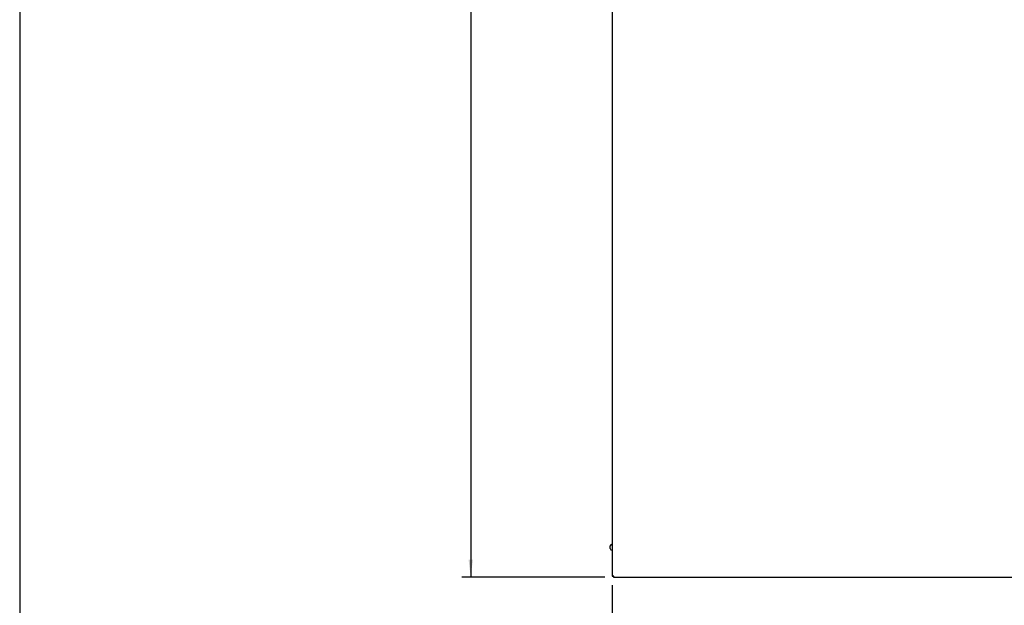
# Model space of a CAD drawing. Header units: millimetres. Extents: x -217 to 5933, y 23 to 4888.
# Tile 2 of 40: x -217 to 1476, y 1724 to 2731. Entities that reach past the tile are written whole.
import ezdxf

# ---------------------------------------------------------------- set-up
doc = ezdxf.new("R2010")
doc.units = ezdxf.units.MM
doc.header["$LTSCALE"] = 15
doc.linetypes.add('SLD-Solido', pattern=[0])
doc.layers.add('QUOTE', color=1, linetype='SLD-Solido')
doc.layers.add('SCHIZZI', color=9, linetype='Continuous')
doc.styles.add('SLDTEXTSTYLE1', font='GOTHIC.TTF', dxfattribs={"width": 0.913})
doc.dimstyles.new('SLDDIMSTYLE0', dxfattribs={"dimtxt": 39.6875, "dimasz": 30, "dimexe": 0, "dimexo": 0.0625, "dimgap": 9.921875, "dimtad": 1, "dimdec": 1, "dimrnd": 1e-09, "dimzin": 12, "dimdsep": 46, "dimtxsty": 'SLDTEXTSTYLE1', "dimsah": 1, "dimcen": 0.09, "dimadec": 0, "dimazin": 3, "dimtfac": 1, "dimtdec": 1, "dimtofl": 0, "dimtmove": 0, "dimatfit": 3, "dimfxl": 1, "dimfrac": 2, "dimtolj": 1, "dimtzin": 12, "dimarcsym": 0})

# ---------------------------------------------------------------- blocks, each defined once
blk = doc.blocks.new('_D')
at = {"layer": 'QUOTE', "transparency": 16777216}
for p, q in [((789.4, 3865.1), (543.7, 3865.1)), ((558.7, 3865.1), (558.7, 1772.6)), ((789.4, 1772.6), (543.7, 1772.6))]:
    blk.add_line(p, q, dxfattribs=at)
for points in [[(558.7, 3865.1), (555, 3835.1), (562.5, 3835.1)], [(558.7, 1772.6), (562.5, 1802.6), (555, 1802.6)]]:
    blk.add_solid(points, dxfattribs=at)
at = {"layer": 'QUOTE', "transparency": 16777216, "insert": (508.1, 2742.1), "char_height": 39.69, "attachment_point": 1, "rotation": 90, "style": 'SLDTEXTSTYLE1'}
blk.add_mtext('2092,5', dxfattribs=at)
blk = doc.blocks.new('_D_1')
at = {"layer": 'QUOTE', "transparency": 16777216}
for p, q in [((802, 1758.8), (802, 1607.6)), ((1927, 1758.8), (1927, 1607.6)), ((1927, 1622.6), (802, 1622.6))]:
    blk.add_line(p, q, dxfattribs=at)
for points in [[(802, 1622.6), (832, 1618.9), (832, 1626.4)], [(1927, 1622.6), (1897, 1626.4), (1897, 1618.9)]]:
    blk.add_solid(points, dxfattribs=at)
at = {"layer": 'QUOTE', "transparency": 16777216, "insert": (1314.6, 1673.3), "char_height": 39.69, "attachment_point": 1, "style": 'SLDTEXTSTYLE1'}
blk.add_mtext('1125', dxfattribs=at)

msp = doc.modelspace()

# ---------------------------------------------------------------- linework, layer by layer
for p, q in [((802.05, 2751.87), (802.05, 1773.81)), ((802.05, 1829.06), (801.75, 1829.06)), ((798.75, 1823.81), (798.75, 1826.06)), ((798.75, 1821.56), (798.75, 1823.81)), ((801.75, 1818.56), (802.05, 1818.56)), ((802.05, 1773.81), (804.45, 1773.81)), ((804.45, 1773.81), (804.45, 1775.01)), ((804.45, 1773.81), (804.45, 1772.61)), ((804.45, 1772.61), (1924.65, 1772.61))]:
    msp.add_line(p, q)
for centre, start, end in [((801.75, 1826.06), 90, 180), ((801.75, 1821.56), 180, 270)]:
    msp.add_arc(centre, 3, start, end)
at = {"layer": 'SCHIZZI', "color": 7, "true_color": 0xffffff}
msp.add_line((-216.73, 4888.37), (-216.73, 583.37), dxfattribs=at)

# ---------------------------------------------------------------- dimensions: what is measured, and where the dimension line sits
at = {"layer": 'QUOTE'}
dim = msp.add_linear_dim(base=(558.74510204, 1772.60936032), p1=(804.44510204, 3865.05936032), p2=(804.44510204, 1772.60936032), angle=90, dimstyle='SLDDIMSTYLE0', dxfattribs=at)
dim.commit()
dim.dimension.update_dxf_attribs({"geometry": '_D', "text_midpoint": (558.74510204, 2822.76236783), "dimtype": 160})
dim = msp.add_linear_dim(base=(802.05, 1622.61), p1=(1927.05, 1773.81), p2=(802.05, 1773.81), dimstyle='SLDDIMSTYLE0', dxfattribs=at)
dim.commit()
dim.dimension.update_dxf_attribs({"geometry": '_D_1', "text_midpoint": (1373.29, 1622.61), "dimtype": 160})

doc.saveas('drawing.dxf')
